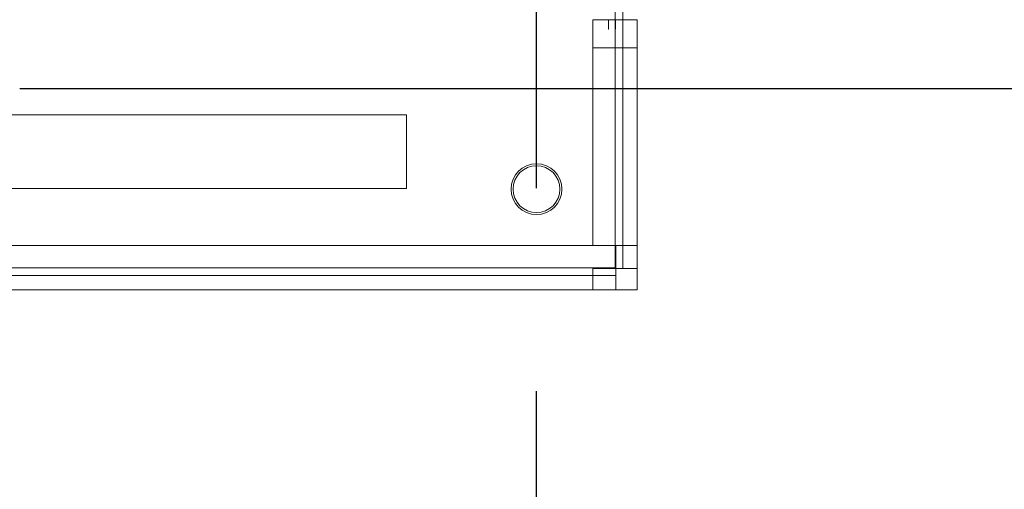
# Model space of a CAD drawing. Header units: millimetres. Extents: x -5940 to 121280, y -35718 to 26615.
# Tile 41 of 51: x 88385 to 91462, y -12313 to -10845. Entities that reach past the tile are written whole.
import ezdxf

# ---------------------------------------------------------------- set-up
doc = ezdxf.new("R2010")
doc.units = ezdxf.units.MM
doc.header["$LTSCALE"] = 100
doc.linetypes.add('CENTER', pattern=[50.8, 31.75, -6.35, 6.35, -6.35])
for name, color, linetype in [('AL28----_CONSTRUCTIES', 4, 'Continuous'), ('AL31----_BUITENKOZIJN', 1, 'Continuous'), ('AL5600--_VERWARMINGSELEMENT', 2, 'Continuous'), ('BL$7----_STRAMIEN', 8, 'Continuous')]:
    doc.layers.add(name, color=color, linetype=linetype)

# ---------------------------------------------------------------- blocks, each defined once
blk = doc.blocks.new('Rectangular Mullion - 31_CWM_067x139-8497300-_--_100 begane grond')
at = {"color": 0, "linetype": 'ByBlock', "lineweight": -2}
for p, q in [((-67, 139), (0, 139)), ((-67, 0), (-67, 139)), ((0, 139), (0, 0)), ((0, 0), (-67, 0))]:
    blk.add_line(p, q, dxfattribs=at)
blk = doc.blocks.new('Rectangular Mullion - 31_CWM_067x139-8586311-_--_100 begane grond')
at = {"color": 0, "linetype": 'ByBlock', "lineweight": -2}
for p, q in [((-67, 0), (0, 0)), ((-67, -139), (-67, 0)), ((0, 0), (0, -139)), ((0, -139), (-67, -139))]:
    blk.add_line(p, q, dxfattribs=at)
blk = doc.blocks.new('BOON EDAM - Tourniket v1-3 - 3-wing - diam 2200mm-8210735-_--_100 begane grond')
at = {"color": 0, "linetype": 'ByBlock', "lineweight": -2}
for p, q in [((1178, 11), (1148, 11)), ((1148, 11), (1148, -11)), ((1178, 10), (1178, 11)), ((1148, -11), (1178, -11)), ((1178, -11), (1178, -10))]:
    blk.add_line(p, q, dxfattribs=at)
blk = doc.blocks.new('System Panel - 31_CWP_glas_2-9367197-_--_100 begane grond')
at = {"color": 0, "linetype": 'ByBlock', "lineweight": -2}
for p, q in [((408.4, -45), (-408.4, -45)), ((-408.4, -45), (-408.4, -69)), ((408.4, -69), (408.4, -45)), ((-408.4, -69), (408.4, -69))]:
    blk.add_line(p, q, dxfattribs=at)
blk = doc.blocks.new('Rectangular Mullion - 31_CWM_088x139-8497288-_--_100 begane grond')
at = {"color": 0, "linetype": 'ByBlock', "lineweight": -2}
for p, q in [((-44, 139), (44, 139)), ((-44, 0), (-44, 139)), ((44, 139), (44, 0)), ((44, 0), (-44, 0))]:
    blk.add_line(p, q, dxfattribs=at)
blk = doc.blocks.new('Rectangular Mullion - 31_CWM_088x139-9367214-_--_100 begane grond')
at = {"color": 0, "linetype": 'ByBlock', "lineweight": -2}
for p, q in [((93425.1, 20162.9), (89448.1, 20162.9)), ((93425.1, 20023.9), (89448.1, 20023.9))]:
    blk.add_line(p, q, dxfattribs=at)
blk = doc.blocks.new('M_Radiator_Convector_MEPcontent - Jaga_ 20_ MINI VRIJST _AS STD KLEUR_ 2600-130-230_ MINF_01326020_133_AS-V938-_--_100 begane grond')
at = {"color": 0, "linetype": 'ByBlock', "lineweight": -2}
for p, q in [((1300, 280), (-1300, 280)), ((-1300, 280), (-1300, 50)), ((1300, 50), (1300, 280)), ((-1300, 175.65), (-1301, 175.65)), ((-1301, 154.35), (-1301, 175.65)), ((-1300, 175.65), (-1301, 175.65)), ((-1301, 175.65), (-1301, 154.35)), ((-1301, 154.35), (-1301, 175.65)), ((-1301, 154.35), (-1300, 154.35)), ((-1301, 154.35), (-1300, 154.35)), ((-1300, 50), (1300, 50))]:
    blk.add_line(p, q, dxfattribs=at)

msp = doc.modelspace()

# ---------------------------------------------------------------- linework, layer by layer
at = {"layer": 'AL28----_CONSTRUCTIES', "lineweight": 18}
for radius, start, end in [(79.5, 0, 180), (73.2, 0, 180), (79.5, 180, 0), (73.2, 180, 0)]:
    msp.add_arc((90000, -11374.8), radius, start, end, dxfattribs=at)
at = {"layer": 'AL31----_BUITENKOZIJN', "lineweight": 18}
for p, q in [((90176, -11551), (90176, -10845)), ((90315, -11551), (90315, -10845)), ((90248, -11621), (86294, -11621)), ((90248, -11645), (90248, -11621)), ((86294, -11645), (90248, -11645))]:
    msp.add_line(p, q, dxfattribs=at)
at = {"layer": 'BL$7----_STRAMIEN', "linetype": 'CENTER'}
for p, q in [((90000, -25341.9), (90000, 25615.2)), ((88384.6, -11060), (88784.6, -11060)), ((88784.6, -11060), (120279.6, -11060))]:
    msp.add_line(p, q, dxfattribs=at)

# ---------------------------------------------------------------- block references
at = {"layer": 'AL31----_BUITENKOZIJN', "lineweight": 18}
for name, p, rotation in [('BOON EDAM - Tourniket v1-3 - 3-wing - diam 2200mm-8210735-_--_100 begane grond', (90235.8, -9697), 270.0000000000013), ('System Panel - 31_CWP_glas_2-9367197-_--_100 begane grond', (90315, -11214.6), 270)]:
    msp.add_blockref(name, p, dxfattribs=dict(at, rotation=rotation))
at = {"layer": 'AL31----_BUITENKOZIJN', "lineweight": 13, "extrusion": (0, 0, -1), "rotation": 270}
msp.add_blockref('Rectangular Mullion - 31_CWM_088x139-8497288-_--_100 begane grond', (-90315, -10889), dxfattribs=at)
at = {"layer": 'AL31----_BUITENKOZIJN', "lineweight": 18}
msp.add_blockref('Rectangular Mullion - 31_CWM_088x139-9367214-_--_100 begane grond', (-3154.1, -31713.9), dxfattribs=at)
at = {"layer": 'AL31----_BUITENKOZIJN', "lineweight": 18, "extrusion": (0, 0, -1)}
for name, rotation in [('Rectangular Mullion - 31_CWM_067x139-8586311-_--_100 begane grond', 180), ('Rectangular Mullion - 31_CWM_067x139-8497300-_--_100 begane grond', 270)]:
    msp.add_blockref(name, (-90315, -11690), dxfattribs=dict(at, rotation=rotation))
at = {"layer": 'AL5600--_VERWARMINGSELEMENT', "lineweight": 13}
msp.add_blockref('M_Radiator_Convector_MEPcontent - Jaga_ 20_ MINI VRIJST _AS STD KLEUR_ 2600-130-230_ MINF_01326020_133_AS-V938-_--_100 begane grond', (88293.9, -11422.3), dxfattribs=at)

doc.saveas('drawing.dxf')
